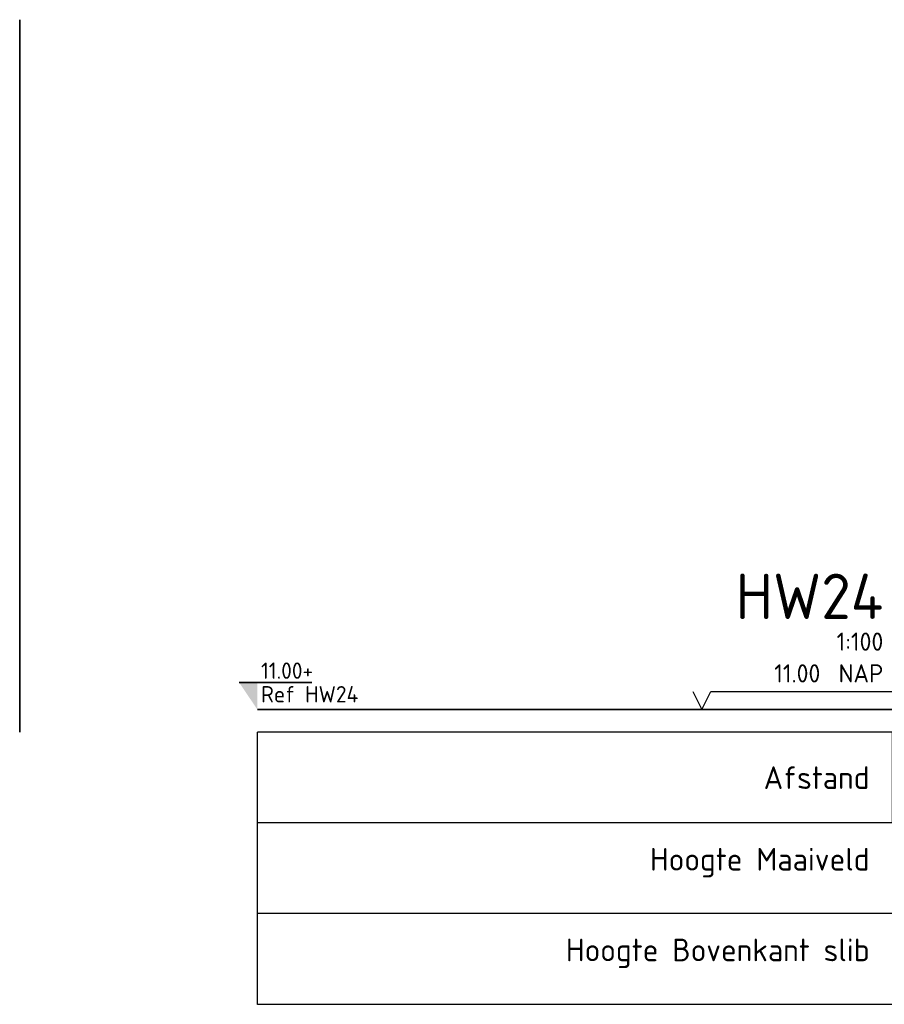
# Model space of a CAD drawing. Header units: metres. Extents: x 197883 to 206898, y 361907 to 364395.
# Tile 178 of 256: x 205905 to 205915, y 363773 to 363784. Entities that reach past the tile are written whole.
import ezdxf
from ezdxf.enums import TextEntityAlignment as Align

# ---------------------------------------------------------------- set-up
doc = ezdxf.new("R2010")
doc.units = ezdxf.units.M
doc.layers.add('N-WE-OG-HULPLIJN-G', color=50, linetype='Continuous', lineweight=35, plot=False)
doc.layers.add('X-ME-AL-PROFIELRASTER-S', color=7, linetype='Continuous')
doc.styles.add('NLCS-ISO', font='NLCS-ISO.ttf', dxfattribs={"height": 1.8})
doc.styles.add('NLCS-ISO-ANNOTATIVE-T18', font='NLCS-ISO.ttf', dxfattribs={"height": 1.8})

# ---------------------------------------------------------------- blocks, each defined once
blk = doc.blocks.new('SAL-PROFIELRASTER-D')
at = {"color": 0, "linetype": 'ByBlock', "lineweight": -2, "flags": 128}
for points in [[(-24, 2), (-23, 0), (-22, 2), (-2, 2)], [(-2, 0), (-72, 0)], [(-72, -12.5), (-72, -2.5)], [(0, -2.5), (-72, -2.5)], [(-2, -12.5), (-2, -2.5)], [(0, -12.5), (-72, -12.5)]]:
    blk.add_lwpolyline(points, dxfattribs=at)
at = {"color": 0, "linetype": 'ByBlock', "lineweight": -2, "style": 'NLCS-ISO-ANNOTATIVE-T18'}
blk.add_text('NAP', height=2, dxfattribs=at).set_placement((-3, 3), align=Align.RIGHT)
blk.add_text('Afstand', height=2.5, dxfattribs=at).set_placement((-4.5, -7.5), align=Align.MIDDLE_RIGHT)
for tag, height, p in [('PROFIELNR', 5, (-3, 10)), ('SCHAAL', 2, (-3, 6.5)), ('NAP', 2, (-9.94, 3))]:
    blk.add_attdef(tag, text='', height=height, dxfattribs=at).set_placement(p, align=Align.RIGHT)
blk = doc.blocks.new('SAL-PROFIELRASTER_BALK-D')
at = {"color": 0, "linetype": 'ByBlock', "lineweight": -2}
for p, q in [((-72, -12.5), (-72, -2.5)), ((-2, -2.5), (-2, -12.5)), ((0, -12.5), (-72, -12.5))]:
    blk.add_line(p, q, dxfattribs=at)
at = {"color": 0, "linetype": 'ByBlock', "lineweight": -2, "style": 'NLCS-ISO-ANNOTATIVE-T18'}
for tag, height, p in [('TITEL1', 2.5, (-4.5, -6.5)), ('TITEL2', 1.5, (-4.5, -9.5))]:
    blk.add_attdef(tag, text='', height=height, dxfattribs=at).set_placement(p, align=Align.MIDDLE_RIGHT)
blk = doc.blocks.new('SAL-PEILMAAT_INFRACAD_R01-SOD')
blk.add_line((-2, 3), (6, 3))
blk.add_solid([(-2, 3), (0, 3), (0, 0)])
at = {"style": 'NLCS-ISO'}
for tag, p in [('...', (0.4, 3.4)), ('REF', (0.4, 0.8))]:
    blk.add_attdef(tag, p, '', height=1.8, dxfattribs=at)

msp = doc.modelspace()

# ---------------------------------------------------------------- linework, layer by layer
at = {"layer": 'N-WE-OG-HULPLIJN-G'}
for points in [[(205905.288, 363776.382), (205905.288, 363784.241)], [(205907.908, 363776.632), (205995.967, 363776.632)]]:
    msp.add_lwpolyline(points, dxfattribs=at)

# ---------------------------------------------------------------- block references
at = {"layer": 'N-WE-OG-HULPLIJN-G', "xscale": 0.1, "yscale": 0.1, "zscale": 0.1}
msp.add_blockref('SAL-PEILMAAT_INFRACAD_R01-SOD', (205907.908, 363776.632), dxfattribs=at).add_auto_attribs({'...': '11.00+', 'REF': 'Ref HW24'})
at = {"layer": 'X-ME-AL-PROFIELRASTER-S', "xscale": 0.1, "yscale": 0.1, "zscale": 0.1}
for name, p, values in [('SAL-PROFIELRASTER-D', (205915.108, 363776.632), {'PROFIELNR': 'HW24', 'SCHAAL': '1:100', 'NAP': '11.00'}), ('SAL-PROFIELRASTER_BALK-D', (205915.108, 363775.632), {'TITEL1': 'Hoogte Maaiveld'}), ('SAL-PROFIELRASTER_BALK-D', (205915.108, 363774.632), {'TITEL1': 'Hoogte Bovenkant slib'})]:
    msp.add_blockref(name, p, dxfattribs=at).add_auto_attribs(values)

doc.saveas('drawing.dxf')
